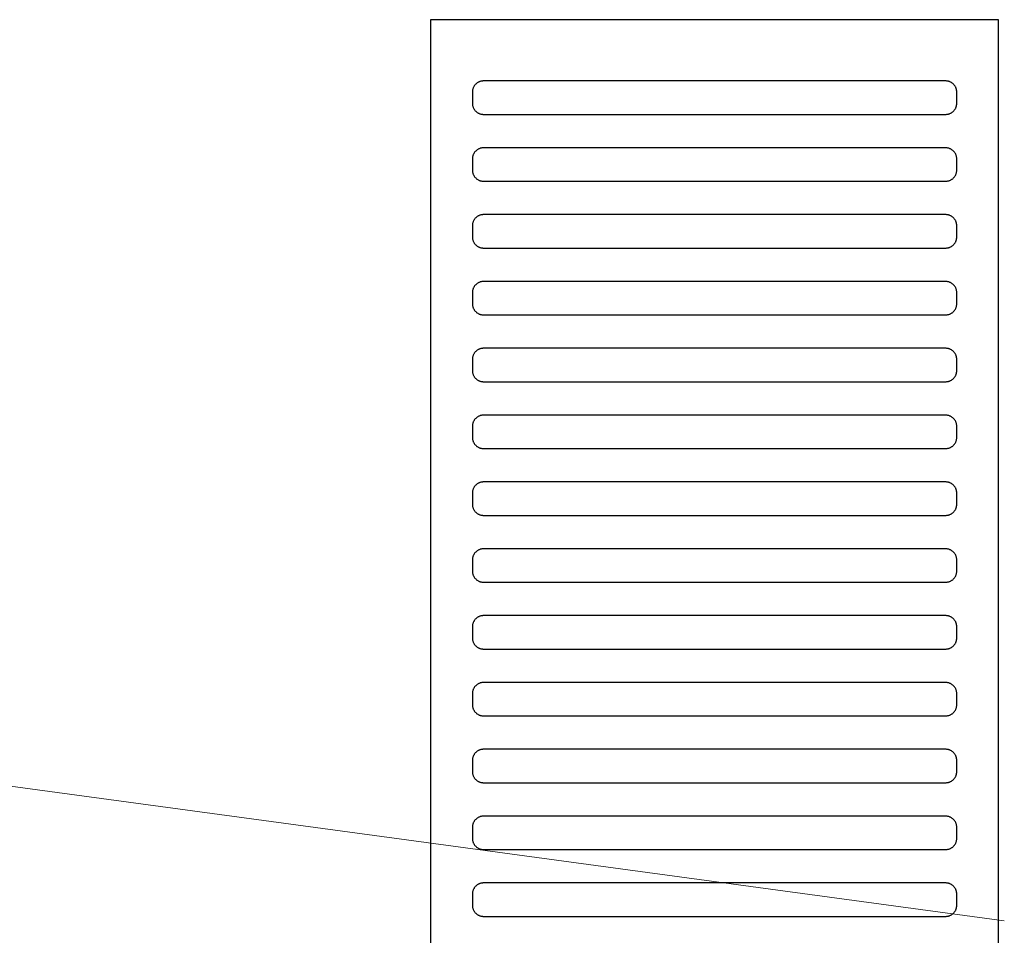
# Model space of a CAD drawing. Header units: millimetres. Extents: x -32221 to 212500, y 31663 to 93766.
# Tile 93 of 256: x 26449 to 26626, y 47165 to 47330. Entities that reach past the tile are written whole.
import ezdxf

# ---------------------------------------------------------------- set-up
doc = ezdxf.new("R2010")
doc.units = ezdxf.units.MM
doc.layers.add('kasetony', color=42, linetype='Continuous', lineweight=5)
doc.layers.add('Wyposazenie', color=250, linetype='Continuous')

msp = doc.modelspace()

# ---------------------------------------------------------------- linework, layer by layer
at = {"layer": 'kasetony'}
for p, q in [((26625.865, 47167.91), (25764.356, 47284.463)), ((25764.356, 47284.463), (26625.865, 47167.91)), ((26625.865, 47167.91), (25764.356, 47284.463))]:
    msp.add_line(p, q, dxfattribs=at)
at = {"layer": 'Wyposazenie'}
for points in [[(26624.827, 45814.742), (26624.827, 47329.701), (26522.827, 47329.701), (26522.827, 45814.742)], [(26615.327, 47312.701), (26615.43, 47312.704), (26615.531, 47312.712), (26615.631, 47312.724), (26615.73, 47312.742), (26615.827, 47312.764), (26615.921, 47312.791), (26616.014, 47312.823), (26616.105, 47312.859), (26616.194, 47312.899), (26616.28, 47312.943), (26616.364, 47312.991), (26616.445, 47313.043), (26616.523, 47313.099), (26616.599, 47313.158), (26616.671, 47313.221), (26616.741, 47313.288), (26616.807, 47313.357), (26616.87, 47313.43), (26616.929, 47313.505), (26616.985, 47313.584), (26617.037, 47313.665), (26617.085, 47313.749), (26617.13, 47313.835), (26617.17, 47313.923), (26617.206, 47314.014), (26617.237, 47314.107), (26617.264, 47314.202), (26617.286, 47314.299), (26617.304, 47314.397), (26617.317, 47314.497), (26617.324, 47314.599), (26617.327, 47314.701), (26617.327, 47316.701), (26617.324, 47316.804), (26617.317, 47316.906), (26617.304, 47317.006), (26617.286, 47317.104), (26617.264, 47317.201), (26617.237, 47317.296), (26617.206, 47317.389), (26617.17, 47317.479), (26617.13, 47317.568), (26617.085, 47317.654), (26617.037, 47317.738), (26616.985, 47317.819), (26616.929, 47317.898), (26616.87, 47317.973), (26616.807, 47318.046), (26616.741, 47318.115), (26616.671, 47318.181), (26616.599, 47318.244), (26616.523, 47318.304), (26616.445, 47318.36), (26616.364, 47318.412), (26616.28, 47318.46), (26616.194, 47318.504), (26616.105, 47318.544), (26616.014, 47318.58), (26615.921, 47318.611), (26615.827, 47318.638), (26615.73, 47318.661), (26615.631, 47318.678), (26615.531, 47318.691), (26615.43, 47318.699), (26615.327, 47318.701), (26532.327, 47318.701), (26532.224, 47318.699), (26532.123, 47318.691), (26532.023, 47318.678), (26531.924, 47318.661), (26531.828, 47318.638), (26531.733, 47318.611), (26531.64, 47318.58), (26531.549, 47318.544), (26531.46, 47318.504), (26531.374, 47318.46), (26531.29, 47318.412), (26531.209, 47318.36), (26531.131, 47318.304), (26531.055, 47318.244), (26530.983, 47318.181), (26530.913, 47318.115), (26530.847, 47318.046), (26530.784, 47317.973), (26530.725, 47317.898), (26530.669, 47317.819), (26530.617, 47317.738), (26530.569, 47317.654), (26530.524, 47317.568), (26530.484, 47317.479), (26530.448, 47317.389), (26530.417, 47317.296), (26530.39, 47317.201), (26530.368, 47317.104), (26530.35, 47317.006), (26530.337, 47316.906), (26530.33, 47316.804), (26530.327, 47316.701), (26530.327, 47314.701), (26530.33, 47314.599), (26530.337, 47314.497), (26530.35, 47314.397), (26530.368, 47314.299), (26530.39, 47314.202), (26530.417, 47314.107), (26530.448, 47314.014), (26530.484, 47313.923), (26530.524, 47313.835), (26530.569, 47313.749), (26530.617, 47313.665), (26530.669, 47313.584), (26530.725, 47313.505), (26530.784, 47313.43), (26530.847, 47313.357), (26530.913, 47313.288), (26530.983, 47313.221), (26531.055, 47313.158), (26531.131, 47313.099), (26531.209, 47313.043), (26531.29, 47312.991), (26531.374, 47312.943), (26531.46, 47312.899), (26531.549, 47312.859), (26531.64, 47312.823), (26531.733, 47312.791), (26531.828, 47312.764), (26531.924, 47312.742), (26532.023, 47312.724), (26532.123, 47312.712), (26532.224, 47312.704), (26532.327, 47312.701)], [(26615.327, 47300.701), (26615.43, 47300.704), (26615.531, 47300.712), (26615.631, 47300.724), (26615.73, 47300.742), (26615.827, 47300.764), (26615.921, 47300.791), (26616.014, 47300.823), (26616.105, 47300.859), (26616.194, 47300.899), (26616.28, 47300.943), (26616.364, 47300.991), (26616.445, 47301.043), (26616.523, 47301.099), (26616.599, 47301.158), (26616.671, 47301.221), (26616.741, 47301.288), (26616.807, 47301.357), (26616.87, 47301.43), (26616.929, 47301.505), (26616.985, 47301.584), (26617.037, 47301.665), (26617.085, 47301.749), (26617.13, 47301.835), (26617.17, 47301.923), (26617.206, 47302.014), (26617.237, 47302.107), (26617.264, 47302.202), (26617.286, 47302.299), (26617.304, 47302.397), (26617.317, 47302.497), (26617.324, 47302.599), (26617.327, 47302.701), (26617.327, 47304.701), (26617.324, 47304.804), (26617.317, 47304.906), (26617.304, 47305.006), (26617.286, 47305.104), (26617.264, 47305.201), (26617.237, 47305.296), (26617.206, 47305.389), (26617.17, 47305.479), (26617.13, 47305.568), (26617.085, 47305.654), (26617.037, 47305.738), (26616.985, 47305.819), (26616.929, 47305.898), (26616.87, 47305.973), (26616.807, 47306.046), (26616.741, 47306.115), (26616.671, 47306.181), (26616.599, 47306.244), (26616.523, 47306.304), (26616.445, 47306.36), (26616.364, 47306.412), (26616.28, 47306.46), (26616.194, 47306.504), (26616.105, 47306.544), (26616.014, 47306.58), (26615.921, 47306.611), (26615.827, 47306.638), (26615.73, 47306.661), (26615.631, 47306.678), (26615.531, 47306.691), (26615.43, 47306.699), (26615.327, 47306.701), (26532.327, 47306.701), (26532.224, 47306.699), (26532.123, 47306.691), (26532.023, 47306.678), (26531.924, 47306.661), (26531.828, 47306.638), (26531.733, 47306.611), (26531.64, 47306.58), (26531.549, 47306.544), (26531.46, 47306.504), (26531.374, 47306.46), (26531.29, 47306.412), (26531.209, 47306.36), (26531.131, 47306.304), (26531.055, 47306.244), (26530.983, 47306.181), (26530.913, 47306.115), (26530.847, 47306.046), (26530.784, 47305.973), (26530.725, 47305.898), (26530.669, 47305.819), (26530.617, 47305.738), (26530.569, 47305.654), (26530.524, 47305.568), (26530.484, 47305.479), (26530.448, 47305.389), (26530.417, 47305.296), (26530.39, 47305.201), (26530.368, 47305.104), (26530.35, 47305.006), (26530.337, 47304.906), (26530.33, 47304.804), (26530.327, 47304.701), (26530.327, 47302.701), (26530.33, 47302.599), (26530.337, 47302.497), (26530.35, 47302.397), (26530.368, 47302.299), (26530.39, 47302.202), (26530.417, 47302.107), (26530.448, 47302.014), (26530.484, 47301.923), (26530.524, 47301.835), (26530.569, 47301.749), (26530.617, 47301.665), (26530.669, 47301.584), (26530.725, 47301.505), (26530.784, 47301.43), (26530.847, 47301.357), (26530.913, 47301.288), (26530.983, 47301.221), (26531.055, 47301.158), (26531.131, 47301.099), (26531.209, 47301.043), (26531.29, 47300.991), (26531.374, 47300.943), (26531.46, 47300.899), (26531.549, 47300.859), (26531.64, 47300.823), (26531.733, 47300.791), (26531.828, 47300.764), (26531.924, 47300.742), (26532.023, 47300.724), (26532.123, 47300.712), (26532.224, 47300.704), (26532.327, 47300.701)], [(26615.327, 47288.701), (26615.43, 47288.704), (26615.531, 47288.712), (26615.631, 47288.724), (26615.73, 47288.742), (26615.827, 47288.764), (26615.921, 47288.791), (26616.014, 47288.823), (26616.105, 47288.859), (26616.194, 47288.899), (26616.28, 47288.943), (26616.364, 47288.991), (26616.445, 47289.043), (26616.523, 47289.099), (26616.599, 47289.158), (26616.671, 47289.221), (26616.741, 47289.288), (26616.807, 47289.357), (26616.87, 47289.43), (26616.929, 47289.505), (26616.985, 47289.584), (26617.037, 47289.665), (26617.085, 47289.749), (26617.13, 47289.835), (26617.17, 47289.923), (26617.206, 47290.014), (26617.237, 47290.107), (26617.264, 47290.202), (26617.286, 47290.299), (26617.304, 47290.397), (26617.317, 47290.497), (26617.324, 47290.599), (26617.327, 47290.701), (26617.327, 47292.701), (26617.324, 47292.804), (26617.317, 47292.906), (26617.304, 47293.006), (26617.286, 47293.104), (26617.264, 47293.201), (26617.237, 47293.296), (26617.206, 47293.389), (26617.17, 47293.479), (26617.13, 47293.568), (26617.085, 47293.654), (26617.037, 47293.738), (26616.985, 47293.819), (26616.929, 47293.898), (26616.87, 47293.973), (26616.807, 47294.046), (26616.741, 47294.115), (26616.671, 47294.181), (26616.599, 47294.244), (26616.523, 47294.304), (26616.445, 47294.36), (26616.364, 47294.412), (26616.28, 47294.46), (26616.194, 47294.504), (26616.105, 47294.544), (26616.014, 47294.58), (26615.921, 47294.611), (26615.827, 47294.638), (26615.73, 47294.661), (26615.631, 47294.678), (26615.531, 47294.691), (26615.43, 47294.699), (26615.327, 47294.701), (26532.327, 47294.701), (26532.224, 47294.699), (26532.123, 47294.691), (26532.023, 47294.678), (26531.924, 47294.661), (26531.828, 47294.638), (26531.733, 47294.611), (26531.64, 47294.58), (26531.549, 47294.544), (26531.46, 47294.504), (26531.374, 47294.46), (26531.29, 47294.412), (26531.209, 47294.36), (26531.131, 47294.304), (26531.055, 47294.244), (26530.983, 47294.181), (26530.913, 47294.115), (26530.847, 47294.046), (26530.784, 47293.973), (26530.725, 47293.898), (26530.669, 47293.819), (26530.617, 47293.738), (26530.569, 47293.654), (26530.524, 47293.568), (26530.484, 47293.479), (26530.448, 47293.389), (26530.417, 47293.296), (26530.39, 47293.201), (26530.368, 47293.104), (26530.35, 47293.006), (26530.337, 47292.906), (26530.33, 47292.804), (26530.327, 47292.701), (26530.327, 47290.701), (26530.33, 47290.599), (26530.337, 47290.497), (26530.35, 47290.397), (26530.368, 47290.299), (26530.39, 47290.202), (26530.417, 47290.107), (26530.448, 47290.014), (26530.484, 47289.923), (26530.524, 47289.835), (26530.569, 47289.749), (26530.617, 47289.665), (26530.669, 47289.584), (26530.725, 47289.505), (26530.784, 47289.43), (26530.847, 47289.357), (26530.913, 47289.288), (26530.983, 47289.221), (26531.055, 47289.158), (26531.131, 47289.099), (26531.209, 47289.043), (26531.29, 47288.991), (26531.374, 47288.943), (26531.46, 47288.899), (26531.549, 47288.859), (26531.64, 47288.823), (26531.733, 47288.791), (26531.828, 47288.764), (26531.924, 47288.742), (26532.023, 47288.724), (26532.123, 47288.712), (26532.224, 47288.704), (26532.327, 47288.701)], [(26615.327, 47276.701), (26615.43, 47276.704), (26615.531, 47276.712), (26615.631, 47276.724), (26615.73, 47276.742), (26615.827, 47276.764), (26615.921, 47276.791), (26616.014, 47276.823), (26616.105, 47276.859), (26616.194, 47276.899), (26616.28, 47276.943), (26616.364, 47276.991), (26616.445, 47277.043), (26616.523, 47277.099), (26616.599, 47277.158), (26616.671, 47277.221), (26616.741, 47277.288), (26616.807, 47277.357), (26616.87, 47277.43), (26616.929, 47277.505), (26616.985, 47277.584), (26617.037, 47277.665), (26617.085, 47277.749), (26617.13, 47277.835), (26617.17, 47277.923), (26617.206, 47278.014), (26617.237, 47278.107), (26617.264, 47278.202), (26617.286, 47278.299), (26617.304, 47278.397), (26617.317, 47278.497), (26617.324, 47278.599), (26617.327, 47278.701), (26617.327, 47280.701), (26617.324, 47280.804), (26617.317, 47280.906), (26617.304, 47281.006), (26617.286, 47281.104), (26617.264, 47281.201), (26617.237, 47281.296), (26617.206, 47281.389), (26617.17, 47281.479), (26617.13, 47281.568), (26617.085, 47281.654), (26617.037, 47281.738), (26616.985, 47281.819), (26616.929, 47281.898), (26616.87, 47281.973), (26616.807, 47282.046), (26616.741, 47282.115), (26616.671, 47282.181), (26616.599, 47282.244), (26616.523, 47282.304), (26616.445, 47282.36), (26616.364, 47282.412), (26616.28, 47282.46), (26616.194, 47282.504), (26616.105, 47282.544), (26616.014, 47282.58), (26615.921, 47282.611), (26615.827, 47282.638), (26615.73, 47282.661), (26615.631, 47282.678), (26615.531, 47282.691), (26615.43, 47282.699), (26615.327, 47282.701), (26532.327, 47282.701), (26532.224, 47282.699), (26532.123, 47282.691), (26532.023, 47282.678), (26531.924, 47282.661), (26531.828, 47282.638), (26531.733, 47282.611), (26531.64, 47282.58), (26531.549, 47282.544), (26531.46, 47282.504), (26531.374, 47282.46), (26531.29, 47282.412), (26531.209, 47282.36), (26531.131, 47282.304), (26531.055, 47282.244), (26530.983, 47282.181), (26530.913, 47282.115), (26530.847, 47282.046), (26530.784, 47281.973), (26530.725, 47281.898), (26530.669, 47281.819), (26530.617, 47281.738), (26530.569, 47281.654), (26530.524, 47281.568), (26530.484, 47281.479), (26530.448, 47281.389), (26530.417, 47281.296), (26530.39, 47281.201), (26530.368, 47281.104), (26530.35, 47281.006), (26530.337, 47280.906), (26530.33, 47280.804), (26530.327, 47280.701), (26530.327, 47278.701), (26530.33, 47278.599), (26530.337, 47278.497), (26530.35, 47278.397), (26530.368, 47278.299), (26530.39, 47278.202), (26530.417, 47278.107), (26530.448, 47278.014), (26530.484, 47277.923), (26530.524, 47277.835), (26530.569, 47277.749), (26530.617, 47277.665), (26530.669, 47277.584), (26530.725, 47277.505), (26530.784, 47277.43), (26530.847, 47277.357), (26530.913, 47277.288), (26530.983, 47277.221), (26531.055, 47277.158), (26531.131, 47277.099), (26531.209, 47277.043), (26531.29, 47276.991), (26531.374, 47276.943), (26531.46, 47276.899), (26531.549, 47276.859), (26531.64, 47276.823), (26531.733, 47276.791), (26531.828, 47276.764), (26531.924, 47276.742), (26532.023, 47276.724), (26532.123, 47276.712), (26532.224, 47276.704), (26532.327, 47276.701)], [(26615.327, 47264.701), (26615.43, 47264.704), (26615.531, 47264.712), (26615.631, 47264.724), (26615.73, 47264.742), (26615.827, 47264.764), (26615.921, 47264.791), (26616.014, 47264.823), (26616.105, 47264.859), (26616.194, 47264.899), (26616.28, 47264.943), (26616.364, 47264.991), (26616.445, 47265.043), (26616.523, 47265.099), (26616.599, 47265.158), (26616.671, 47265.221), (26616.741, 47265.288), (26616.807, 47265.357), (26616.87, 47265.43), (26616.929, 47265.505), (26616.985, 47265.584), (26617.037, 47265.665), (26617.085, 47265.749), (26617.13, 47265.835), (26617.17, 47265.923), (26617.206, 47266.014), (26617.237, 47266.107), (26617.264, 47266.202), (26617.286, 47266.299), (26617.304, 47266.397), (26617.317, 47266.497), (26617.324, 47266.599), (26617.327, 47266.701), (26617.327, 47268.701), (26617.324, 47268.804), (26617.317, 47268.906), (26617.304, 47269.006), (26617.286, 47269.104), (26617.264, 47269.201), (26617.237, 47269.296), (26617.206, 47269.389), (26617.17, 47269.479), (26617.13, 47269.568), (26617.085, 47269.654), (26617.037, 47269.738), (26616.985, 47269.819), (26616.929, 47269.898), (26616.87, 47269.973), (26616.807, 47270.046), (26616.741, 47270.115), (26616.671, 47270.181), (26616.599, 47270.244), (26616.523, 47270.304), (26616.445, 47270.36), (26616.364, 47270.412), (26616.28, 47270.46), (26616.194, 47270.504), (26616.105, 47270.544), (26616.014, 47270.58), (26615.921, 47270.611), (26615.827, 47270.638), (26615.73, 47270.661), (26615.631, 47270.678), (26615.531, 47270.691), (26615.43, 47270.699), (26615.327, 47270.701), (26532.327, 47270.701), (26532.224, 47270.699), (26532.123, 47270.691), (26532.023, 47270.678), (26531.924, 47270.661), (26531.828, 47270.638), (26531.733, 47270.611), (26531.64, 47270.58), (26531.549, 47270.544), (26531.46, 47270.504), (26531.374, 47270.46), (26531.29, 47270.412), (26531.209, 47270.36), (26531.131, 47270.304), (26531.055, 47270.244), (26530.983, 47270.181), (26530.913, 47270.115), (26530.847, 47270.046), (26530.784, 47269.973), (26530.725, 47269.898), (26530.669, 47269.819), (26530.617, 47269.738), (26530.569, 47269.654), (26530.524, 47269.568), (26530.484, 47269.479), (26530.448, 47269.389), (26530.417, 47269.296), (26530.39, 47269.201), (26530.368, 47269.104), (26530.35, 47269.006), (26530.337, 47268.906), (26530.33, 47268.804), (26530.327, 47268.701), (26530.327, 47266.701), (26530.33, 47266.599), (26530.337, 47266.497), (26530.35, 47266.397), (26530.368, 47266.299), (26530.39, 47266.202), (26530.417, 47266.107), (26530.448, 47266.014), (26530.484, 47265.923), (26530.524, 47265.835), (26530.569, 47265.749), (26530.617, 47265.665), (26530.669, 47265.584), (26530.725, 47265.505), (26530.784, 47265.43), (26530.847, 47265.357), (26530.913, 47265.288), (26530.983, 47265.221), (26531.055, 47265.158), (26531.131, 47265.099), (26531.209, 47265.043), (26531.29, 47264.991), (26531.374, 47264.943), (26531.46, 47264.899), (26531.549, 47264.859), (26531.64, 47264.823), (26531.733, 47264.791), (26531.828, 47264.764), (26531.924, 47264.742), (26532.023, 47264.724), (26532.123, 47264.712), (26532.224, 47264.704), (26532.327, 47264.701)], [(26615.327, 47252.701), (26615.43, 47252.704), (26615.531, 47252.712), (26615.631, 47252.724), (26615.73, 47252.742), (26615.827, 47252.764), (26615.921, 47252.791), (26616.014, 47252.823), (26616.105, 47252.859), (26616.194, 47252.899), (26616.28, 47252.943), (26616.364, 47252.991), (26616.445, 47253.043), (26616.523, 47253.099), (26616.599, 47253.158), (26616.671, 47253.221), (26616.741, 47253.288), (26616.807, 47253.357), (26616.87, 47253.43), (26616.929, 47253.505), (26616.985, 47253.584), (26617.037, 47253.665), (26617.085, 47253.749), (26617.13, 47253.835), (26617.17, 47253.923), (26617.206, 47254.014), (26617.237, 47254.107), (26617.264, 47254.202), (26617.286, 47254.299), (26617.304, 47254.397), (26617.317, 47254.497), (26617.324, 47254.599), (26617.327, 47254.701), (26617.327, 47256.701), (26617.324, 47256.804), (26617.317, 47256.906), (26617.304, 47257.006), (26617.286, 47257.104), (26617.264, 47257.201), (26617.237, 47257.296), (26617.206, 47257.389), (26617.17, 47257.479), (26617.13, 47257.568), (26617.085, 47257.654), (26617.037, 47257.738), (26616.985, 47257.819), (26616.929, 47257.898), (26616.87, 47257.973), (26616.807, 47258.046), (26616.741, 47258.115), (26616.671, 47258.181), (26616.599, 47258.244), (26616.523, 47258.304), (26616.445, 47258.36), (26616.364, 47258.412), (26616.28, 47258.46), (26616.194, 47258.504), (26616.105, 47258.544), (26616.014, 47258.58), (26615.921, 47258.611), (26615.827, 47258.638), (26615.73, 47258.661), (26615.631, 47258.678), (26615.531, 47258.691), (26615.43, 47258.699), (26615.327, 47258.701), (26532.327, 47258.701), (26532.224, 47258.699), (26532.123, 47258.691), (26532.023, 47258.678), (26531.924, 47258.661), (26531.828, 47258.638), (26531.733, 47258.611), (26531.64, 47258.58), (26531.549, 47258.544), (26531.46, 47258.504), (26531.374, 47258.46), (26531.29, 47258.412), (26531.209, 47258.36), (26531.131, 47258.304), (26531.055, 47258.244), (26530.983, 47258.181), (26530.913, 47258.115), (26530.847, 47258.046), (26530.784, 47257.973), (26530.725, 47257.898), (26530.669, 47257.819), (26530.617, 47257.738), (26530.569, 47257.654), (26530.524, 47257.568), (26530.484, 47257.479), (26530.448, 47257.389), (26530.417, 47257.296), (26530.39, 47257.201), (26530.368, 47257.104), (26530.35, 47257.006), (26530.337, 47256.906), (26530.33, 47256.804), (26530.327, 47256.701), (26530.327, 47254.701), (26530.33, 47254.599), (26530.337, 47254.497), (26530.35, 47254.397), (26530.368, 47254.299), (26530.39, 47254.202), (26530.417, 47254.107), (26530.448, 47254.014), (26530.484, 47253.923), (26530.524, 47253.835), (26530.569, 47253.749), (26530.617, 47253.665), (26530.669, 47253.584), (26530.725, 47253.505), (26530.784, 47253.43), (26530.847, 47253.357), (26530.913, 47253.288), (26530.983, 47253.221), (26531.055, 47253.158), (26531.131, 47253.099), (26531.209, 47253.043), (26531.29, 47252.991), (26531.374, 47252.943), (26531.46, 47252.899), (26531.549, 47252.859), (26531.64, 47252.823), (26531.733, 47252.791), (26531.828, 47252.764), (26531.924, 47252.742), (26532.023, 47252.724), (26532.123, 47252.712), (26532.224, 47252.704), (26532.327, 47252.701)], [(26615.327, 47240.701), (26615.43, 47240.704), (26615.531, 47240.712), (26615.631, 47240.724), (26615.73, 47240.742), (26615.827, 47240.764), (26615.921, 47240.791), (26616.014, 47240.823), (26616.105, 47240.859), (26616.194, 47240.899), (26616.28, 47240.943), (26616.364, 47240.991), (26616.445, 47241.043), (26616.523, 47241.099), (26616.599, 47241.158), (26616.671, 47241.221), (26616.741, 47241.288), (26616.807, 47241.357), (26616.87, 47241.43), (26616.929, 47241.505), (26616.985, 47241.584), (26617.037, 47241.665), (26617.085, 47241.749), (26617.13, 47241.835), (26617.17, 47241.923), (26617.206, 47242.014), (26617.237, 47242.107), (26617.264, 47242.202), (26617.286, 47242.299), (26617.304, 47242.397), (26617.317, 47242.497), (26617.324, 47242.599), (26617.327, 47242.701), (26617.327, 47244.701), (26617.324, 47244.804), (26617.317, 47244.906), (26617.304, 47245.006), (26617.286, 47245.104), (26617.264, 47245.201), (26617.237, 47245.296), (26617.206, 47245.389), (26617.17, 47245.479), (26617.13, 47245.568), (26617.085, 47245.654), (26617.037, 47245.738), (26616.985, 47245.819), (26616.929, 47245.898), (26616.87, 47245.973), (26616.807, 47246.046), (26616.741, 47246.115), (26616.671, 47246.181), (26616.599, 47246.244), (26616.523, 47246.304), (26616.445, 47246.36), (26616.364, 47246.412), (26616.28, 47246.46), (26616.194, 47246.504), (26616.105, 47246.544), (26616.014, 47246.58), (26615.921, 47246.611), (26615.827, 47246.638), (26615.73, 47246.661), (26615.631, 47246.678), (26615.531, 47246.691), (26615.43, 47246.699), (26615.327, 47246.701), (26532.327, 47246.701), (26532.224, 47246.699), (26532.123, 47246.691), (26532.023, 47246.678), (26531.924, 47246.661), (26531.828, 47246.638), (26531.733, 47246.611), (26531.64, 47246.58), (26531.549, 47246.544), (26531.46, 47246.504), (26531.374, 47246.46), (26531.29, 47246.412), (26531.209, 47246.36), (26531.131, 47246.304), (26531.055, 47246.244), (26530.983, 47246.181), (26530.913, 47246.115), (26530.847, 47246.046), (26530.784, 47245.973), (26530.725, 47245.898), (26530.669, 47245.819), (26530.617, 47245.738), (26530.569, 47245.654), (26530.524, 47245.568), (26530.484, 47245.479), (26530.448, 47245.389), (26530.417, 47245.296), (26530.39, 47245.201), (26530.368, 47245.104), (26530.35, 47245.006), (26530.337, 47244.906), (26530.33, 47244.804), (26530.327, 47244.701), (26530.327, 47242.701), (26530.33, 47242.599), (26530.337, 47242.497), (26530.35, 47242.397), (26530.368, 47242.299), (26530.39, 47242.202), (26530.417, 47242.107), (26530.448, 47242.014), (26530.484, 47241.923), (26530.524, 47241.835), (26530.569, 47241.749), (26530.617, 47241.665), (26530.669, 47241.584), (26530.725, 47241.505), (26530.784, 47241.43), (26530.847, 47241.357), (26530.913, 47241.288), (26530.983, 47241.221), (26531.055, 47241.158), (26531.131, 47241.099), (26531.209, 47241.043), (26531.29, 47240.991), (26531.374, 47240.943), (26531.46, 47240.899), (26531.549, 47240.859), (26531.64, 47240.823), (26531.733, 47240.791), (26531.828, 47240.764), (26531.924, 47240.742), (26532.023, 47240.724), (26532.123, 47240.712), (26532.224, 47240.704), (26532.327, 47240.701)], [(26615.327, 47228.701), (26615.43, 47228.704), (26615.531, 47228.712), (26615.631, 47228.724), (26615.73, 47228.742), (26615.827, 47228.764), (26615.921, 47228.791), (26616.014, 47228.823), (26616.105, 47228.859), (26616.194, 47228.899), (26616.28, 47228.943), (26616.364, 47228.991), (26616.445, 47229.043), (26616.523, 47229.099), (26616.599, 47229.158), (26616.671, 47229.221), (26616.741, 47229.288), (26616.807, 47229.357), (26616.87, 47229.43), (26616.929, 47229.505), (26616.985, 47229.584), (26617.037, 47229.665), (26617.085, 47229.749), (26617.13, 47229.835), (26617.17, 47229.923), (26617.206, 47230.014), (26617.237, 47230.107), (26617.264, 47230.202), (26617.286, 47230.299), (26617.304, 47230.397), (26617.317, 47230.497), (26617.324, 47230.599), (26617.327, 47230.701), (26617.327, 47232.701), (26617.324, 47232.804), (26617.317, 47232.906), (26617.304, 47233.006), (26617.286, 47233.104), (26617.264, 47233.201), (26617.237, 47233.296), (26617.206, 47233.389), (26617.17, 47233.479), (26617.13, 47233.568), (26617.085, 47233.654), (26617.037, 47233.738), (26616.985, 47233.819), (26616.929, 47233.898), (26616.87, 47233.973), (26616.807, 47234.046), (26616.741, 47234.115), (26616.671, 47234.181), (26616.599, 47234.244), (26616.523, 47234.304), (26616.445, 47234.36), (26616.364, 47234.412), (26616.28, 47234.46), (26616.194, 47234.504), (26616.105, 47234.544), (26616.014, 47234.58), (26615.921, 47234.611), (26615.827, 47234.638), (26615.73, 47234.661), (26615.631, 47234.678), (26615.531, 47234.691), (26615.43, 47234.699), (26615.327, 47234.701), (26532.327, 47234.701), (26532.224, 47234.699), (26532.123, 47234.691), (26532.023, 47234.678), (26531.924, 47234.661), (26531.828, 47234.638), (26531.733, 47234.611), (26531.64, 47234.58), (26531.549, 47234.544), (26531.46, 47234.504), (26531.374, 47234.46), (26531.29, 47234.412), (26531.209, 47234.36), (26531.131, 47234.304), (26531.055, 47234.244), (26530.983, 47234.181), (26530.913, 47234.115), (26530.847, 47234.046), (26530.784, 47233.973), (26530.725, 47233.898), (26530.669, 47233.819), (26530.617, 47233.738), (26530.569, 47233.654), (26530.524, 47233.568), (26530.484, 47233.479), (26530.448, 47233.389), (26530.417, 47233.296), (26530.39, 47233.201), (26530.368, 47233.104), (26530.35, 47233.006), (26530.337, 47232.906), (26530.33, 47232.804), (26530.327, 47232.701), (26530.327, 47230.701), (26530.33, 47230.599), (26530.337, 47230.497), (26530.35, 47230.397), (26530.368, 47230.299), (26530.39, 47230.202), (26530.417, 47230.107), (26530.448, 47230.014), (26530.484, 47229.923), (26530.524, 47229.835), (26530.569, 47229.749), (26530.617, 47229.665), (26530.669, 47229.584), (26530.725, 47229.505), (26530.784, 47229.43), (26530.847, 47229.357), (26530.913, 47229.288), (26530.983, 47229.221), (26531.055, 47229.158), (26531.131, 47229.099), (26531.209, 47229.043), (26531.29, 47228.991), (26531.374, 47228.943), (26531.46, 47228.899), (26531.549, 47228.859), (26531.64, 47228.823), (26531.733, 47228.791), (26531.828, 47228.764), (26531.924, 47228.742), (26532.023, 47228.724), (26532.123, 47228.712), (26532.224, 47228.704), (26532.327, 47228.701)], [(26615.327, 47216.701), (26615.43, 47216.704), (26615.531, 47216.712), (26615.631, 47216.724), (26615.73, 47216.742), (26615.827, 47216.764), (26615.921, 47216.791), (26616.014, 47216.823), (26616.105, 47216.859), (26616.194, 47216.899), (26616.28, 47216.943), (26616.364, 47216.991), (26616.445, 47217.043), (26616.523, 47217.099), (26616.599, 47217.158), (26616.671, 47217.221), (26616.741, 47217.288), (26616.807, 47217.357), (26616.87, 47217.43), (26616.929, 47217.505), (26616.985, 47217.584), (26617.037, 47217.665), (26617.085, 47217.749), (26617.13, 47217.835), (26617.17, 47217.923), (26617.206, 47218.014), (26617.237, 47218.107), (26617.264, 47218.202), (26617.286, 47218.299), (26617.304, 47218.397), (26617.317, 47218.497), (26617.324, 47218.599), (26617.327, 47218.701), (26617.327, 47220.701), (26617.324, 47220.804), (26617.317, 47220.906), (26617.304, 47221.006), (26617.286, 47221.104), (26617.264, 47221.201), (26617.237, 47221.296), (26617.206, 47221.389), (26617.17, 47221.479), (26617.13, 47221.568), (26617.085, 47221.654), (26617.037, 47221.738), (26616.985, 47221.819), (26616.929, 47221.898), (26616.87, 47221.973), (26616.807, 47222.046), (26616.741, 47222.115), (26616.671, 47222.181), (26616.599, 47222.244), (26616.523, 47222.304), (26616.445, 47222.36), (26616.364, 47222.412), (26616.28, 47222.46), (26616.194, 47222.504), (26616.105, 47222.544), (26616.014, 47222.58), (26615.921, 47222.611), (26615.827, 47222.638), (26615.73, 47222.661), (26615.631, 47222.678), (26615.531, 47222.691), (26615.43, 47222.699), (26615.327, 47222.701), (26532.327, 47222.701), (26532.224, 47222.699), (26532.123, 47222.691), (26532.023, 47222.678), (26531.924, 47222.661), (26531.828, 47222.638), (26531.733, 47222.611), (26531.64, 47222.58), (26531.549, 47222.544), (26531.46, 47222.504), (26531.374, 47222.46), (26531.29, 47222.412), (26531.209, 47222.36), (26531.131, 47222.304), (26531.055, 47222.244), (26530.983, 47222.181), (26530.913, 47222.115), (26530.847, 47222.046), (26530.784, 47221.973), (26530.725, 47221.898), (26530.669, 47221.819), (26530.617, 47221.738), (26530.569, 47221.654), (26530.524, 47221.568), (26530.484, 47221.479), (26530.448, 47221.389), (26530.417, 47221.296), (26530.39, 47221.201), (26530.368, 47221.104), (26530.35, 47221.006), (26530.337, 47220.906), (26530.33, 47220.804), (26530.327, 47220.701), (26530.327, 47218.701), (26530.33, 47218.599), (26530.337, 47218.497), (26530.35, 47218.397), (26530.368, 47218.299), (26530.39, 47218.202), (26530.417, 47218.107), (26530.448, 47218.014), (26530.484, 47217.923), (26530.524, 47217.835), (26530.569, 47217.749), (26530.617, 47217.665), (26530.669, 47217.584), (26530.725, 47217.505), (26530.784, 47217.43), (26530.847, 47217.357), (26530.913, 47217.288), (26530.983, 47217.221), (26531.055, 47217.158), (26531.131, 47217.099), (26531.209, 47217.043), (26531.29, 47216.991), (26531.374, 47216.943), (26531.46, 47216.899), (26531.549, 47216.859), (26531.64, 47216.823), (26531.733, 47216.791), (26531.828, 47216.764), (26531.924, 47216.742), (26532.023, 47216.724), (26532.123, 47216.712), (26532.224, 47216.704), (26532.327, 47216.701)], [(26615.327, 47204.701), (26615.43, 47204.704), (26615.531, 47204.712), (26615.631, 47204.724), (26615.73, 47204.742), (26615.827, 47204.764), (26615.921, 47204.791), (26616.014, 47204.823), (26616.105, 47204.859), (26616.194, 47204.899), (26616.28, 47204.943), (26616.364, 47204.991), (26616.445, 47205.043), (26616.523, 47205.099), (26616.599, 47205.158), (26616.671, 47205.221), (26616.741, 47205.288), (26616.807, 47205.357), (26616.87, 47205.43), (26616.929, 47205.505), (26616.985, 47205.584), (26617.037, 47205.665), (26617.085, 47205.749), (26617.13, 47205.835), (26617.17, 47205.923), (26617.206, 47206.014), (26617.237, 47206.107), (26617.264, 47206.202), (26617.286, 47206.299), (26617.304, 47206.397), (26617.317, 47206.497), (26617.324, 47206.599), (26617.327, 47206.701), (26617.327, 47208.701), (26617.324, 47208.804), (26617.317, 47208.906), (26617.304, 47209.006), (26617.286, 47209.104), (26617.264, 47209.201), (26617.237, 47209.296), (26617.206, 47209.389), (26617.17, 47209.479), (26617.13, 47209.568), (26617.085, 47209.654), (26617.037, 47209.738), (26616.985, 47209.819), (26616.929, 47209.898), (26616.87, 47209.973), (26616.807, 47210.046), (26616.741, 47210.115), (26616.671, 47210.181), (26616.599, 47210.244), (26616.523, 47210.304), (26616.445, 47210.36), (26616.364, 47210.412), (26616.28, 47210.46), (26616.194, 47210.504), (26616.105, 47210.544), (26616.014, 47210.58), (26615.921, 47210.611), (26615.827, 47210.638), (26615.73, 47210.661), (26615.631, 47210.678), (26615.531, 47210.691), (26615.43, 47210.699), (26615.327, 47210.701), (26532.327, 47210.701), (26532.224, 47210.699), (26532.123, 47210.691), (26532.023, 47210.678), (26531.924, 47210.661), (26531.828, 47210.638), (26531.733, 47210.611), (26531.64, 47210.58), (26531.549, 47210.544), (26531.46, 47210.504), (26531.374, 47210.46), (26531.29, 47210.412), (26531.209, 47210.36), (26531.131, 47210.304), (26531.055, 47210.244), (26530.983, 47210.181), (26530.913, 47210.115), (26530.847, 47210.046), (26530.784, 47209.973), (26530.725, 47209.898), (26530.669, 47209.819), (26530.617, 47209.738), (26530.569, 47209.654), (26530.524, 47209.568), (26530.484, 47209.479), (26530.448, 47209.389), (26530.417, 47209.296), (26530.39, 47209.201), (26530.368, 47209.104), (26530.35, 47209.006), (26530.337, 47208.906), (26530.33, 47208.804), (26530.327, 47208.701), (26530.327, 47206.701), (26530.33, 47206.599), (26530.337, 47206.497), (26530.35, 47206.397), (26530.368, 47206.299), (26530.39, 47206.202), (26530.417, 47206.107), (26530.448, 47206.014), (26530.484, 47205.923), (26530.524, 47205.835), (26530.569, 47205.749), (26530.617, 47205.665), (26530.669, 47205.584), (26530.725, 47205.505), (26530.784, 47205.43), (26530.847, 47205.357), (26530.913, 47205.288), (26530.983, 47205.221), (26531.055, 47205.158), (26531.131, 47205.099), (26531.209, 47205.043), (26531.29, 47204.991), (26531.374, 47204.943), (26531.46, 47204.899), (26531.549, 47204.859), (26531.64, 47204.823), (26531.733, 47204.791), (26531.828, 47204.764), (26531.924, 47204.742), (26532.023, 47204.724), (26532.123, 47204.712), (26532.224, 47204.704), (26532.327, 47204.701)], [(26615.327, 47192.701), (26615.43, 47192.704), (26615.531, 47192.712), (26615.631, 47192.724), (26615.73, 47192.742), (26615.827, 47192.764), (26615.921, 47192.791), (26616.014, 47192.823), (26616.105, 47192.859), (26616.194, 47192.899), (26616.28, 47192.943), (26616.364, 47192.991), (26616.445, 47193.043), (26616.523, 47193.099), (26616.599, 47193.158), (26616.671, 47193.221), (26616.741, 47193.288), (26616.807, 47193.357), (26616.87, 47193.43), (26616.929, 47193.505), (26616.985, 47193.584), (26617.037, 47193.665), (26617.085, 47193.749), (26617.13, 47193.835), (26617.17, 47193.923), (26617.206, 47194.014), (26617.237, 47194.107), (26617.264, 47194.202), (26617.286, 47194.299), (26617.304, 47194.397), (26617.317, 47194.497), (26617.324, 47194.599), (26617.327, 47194.701), (26617.327, 47196.701), (26617.324, 47196.804), (26617.317, 47196.906), (26617.304, 47197.006), (26617.286, 47197.104), (26617.264, 47197.201), (26617.237, 47197.296), (26617.206, 47197.389), (26617.17, 47197.479), (26617.13, 47197.568), (26617.085, 47197.654), (26617.037, 47197.738), (26616.985, 47197.819), (26616.929, 47197.898), (26616.87, 47197.973), (26616.807, 47198.046), (26616.741, 47198.115), (26616.671, 47198.181), (26616.599, 47198.244), (26616.523, 47198.304), (26616.445, 47198.36), (26616.364, 47198.412), (26616.28, 47198.46), (26616.194, 47198.504), (26616.105, 47198.544), (26616.014, 47198.58), (26615.921, 47198.611), (26615.827, 47198.638), (26615.73, 47198.661), (26615.631, 47198.678), (26615.531, 47198.691), (26615.43, 47198.699), (26615.327, 47198.701), (26532.327, 47198.701), (26532.224, 47198.699), (26532.123, 47198.691), (26532.023, 47198.678), (26531.924, 47198.661), (26531.828, 47198.638), (26531.733, 47198.611), (26531.64, 47198.58), (26531.549, 47198.544), (26531.46, 47198.504), (26531.374, 47198.46), (26531.29, 47198.412), (26531.209, 47198.36), (26531.131, 47198.304), (26531.055, 47198.244), (26530.983, 47198.181), (26530.913, 47198.115), (26530.847, 47198.046), (26530.784, 47197.973), (26530.725, 47197.898), (26530.669, 47197.819), (26530.617, 47197.738), (26530.569, 47197.654), (26530.524, 47197.568), (26530.484, 47197.479), (26530.448, 47197.389), (26530.417, 47197.296), (26530.39, 47197.201), (26530.368, 47197.104), (26530.35, 47197.006), (26530.337, 47196.906), (26530.33, 47196.804), (26530.327, 47196.701), (26530.327, 47194.701), (26530.33, 47194.599), (26530.337, 47194.497), (26530.35, 47194.397), (26530.368, 47194.299), (26530.39, 47194.202), (26530.417, 47194.107), (26530.448, 47194.014), (26530.484, 47193.923), (26530.524, 47193.835), (26530.569, 47193.749), (26530.617, 47193.665), (26530.669, 47193.584), (26530.725, 47193.505), (26530.784, 47193.43), (26530.847, 47193.357), (26530.913, 47193.288), (26530.983, 47193.221), (26531.055, 47193.158), (26531.131, 47193.099), (26531.209, 47193.043), (26531.29, 47192.991), (26531.374, 47192.943), (26531.46, 47192.899), (26531.549, 47192.859), (26531.64, 47192.823), (26531.733, 47192.791), (26531.828, 47192.764), (26531.924, 47192.742), (26532.023, 47192.724), (26532.123, 47192.712), (26532.224, 47192.704), (26532.327, 47192.701)], [(26615.327, 47180.701), (26615.43, 47180.704), (26615.531, 47180.712), (26615.631, 47180.724), (26615.73, 47180.742), (26615.827, 47180.764), (26615.921, 47180.791), (26616.014, 47180.823), (26616.105, 47180.859), (26616.194, 47180.899), (26616.28, 47180.943), (26616.364, 47180.991), (26616.445, 47181.043), (26616.523, 47181.099), (26616.599, 47181.158), (26616.671, 47181.221), (26616.741, 47181.288), (26616.807, 47181.357), (26616.87, 47181.43), (26616.929, 47181.505), (26616.985, 47181.584), (26617.037, 47181.665), (26617.085, 47181.749), (26617.13, 47181.835), (26617.17, 47181.923), (26617.206, 47182.014), (26617.237, 47182.107), (26617.264, 47182.202), (26617.286, 47182.299), (26617.304, 47182.397), (26617.317, 47182.497), (26617.324, 47182.599), (26617.327, 47182.701), (26617.327, 47184.701), (26617.324, 47184.804), (26617.317, 47184.906), (26617.304, 47185.006), (26617.286, 47185.104), (26617.264, 47185.201), (26617.237, 47185.296), (26617.206, 47185.389), (26617.17, 47185.479), (26617.13, 47185.568), (26617.085, 47185.654), (26617.037, 47185.738), (26616.985, 47185.819), (26616.929, 47185.898), (26616.87, 47185.973), (26616.807, 47186.046), (26616.741, 47186.115), (26616.671, 47186.181), (26616.599, 47186.244), (26616.523, 47186.304), (26616.445, 47186.36), (26616.364, 47186.412), (26616.28, 47186.46), (26616.194, 47186.504), (26616.105, 47186.544), (26616.014, 47186.58), (26615.921, 47186.611), (26615.827, 47186.638), (26615.73, 47186.661), (26615.631, 47186.678), (26615.531, 47186.691), (26615.43, 47186.699), (26615.327, 47186.701), (26532.327, 47186.701), (26532.224, 47186.699), (26532.123, 47186.691), (26532.023, 47186.678), (26531.924, 47186.661), (26531.828, 47186.638), (26531.733, 47186.611), (26531.64, 47186.58), (26531.549, 47186.544), (26531.46, 47186.504), (26531.374, 47186.46), (26531.29, 47186.412), (26531.209, 47186.36), (26531.131, 47186.304), (26531.055, 47186.244), (26530.983, 47186.181), (26530.913, 47186.115), (26530.847, 47186.046), (26530.784, 47185.973), (26530.725, 47185.898), (26530.669, 47185.819), (26530.617, 47185.738), (26530.569, 47185.654), (26530.524, 47185.568), (26530.484, 47185.479), (26530.448, 47185.389), (26530.417, 47185.296), (26530.39, 47185.201), (26530.368, 47185.104), (26530.35, 47185.006), (26530.337, 47184.906), (26530.33, 47184.804), (26530.327, 47184.701), (26530.327, 47182.701), (26530.33, 47182.599), (26530.337, 47182.497), (26530.35, 47182.397), (26530.368, 47182.299), (26530.39, 47182.202), (26530.417, 47182.107), (26530.448, 47182.014), (26530.484, 47181.923), (26530.524, 47181.835), (26530.569, 47181.749), (26530.617, 47181.665), (26530.669, 47181.584), (26530.725, 47181.505), (26530.784, 47181.43), (26530.847, 47181.357), (26530.913, 47181.288), (26530.983, 47181.221), (26531.055, 47181.158), (26531.131, 47181.099), (26531.209, 47181.043), (26531.29, 47180.991), (26531.374, 47180.943), (26531.46, 47180.899), (26531.549, 47180.859), (26531.64, 47180.823), (26531.733, 47180.791), (26531.828, 47180.764), (26531.924, 47180.742), (26532.023, 47180.724), (26532.123, 47180.712), (26532.224, 47180.704), (26532.327, 47180.701)], [(26615.327, 47168.701), (26615.43, 47168.704), (26615.531, 47168.712), (26615.631, 47168.724), (26615.73, 47168.742), (26615.827, 47168.764), (26615.921, 47168.791), (26616.014, 47168.823), (26616.105, 47168.859), (26616.194, 47168.899), (26616.28, 47168.943), (26616.364, 47168.991), (26616.445, 47169.043), (26616.523, 47169.099), (26616.599, 47169.158), (26616.671, 47169.221), (26616.741, 47169.288), (26616.807, 47169.357), (26616.87, 47169.43), (26616.929, 47169.505), (26616.985, 47169.584), (26617.037, 47169.665), (26617.085, 47169.749), (26617.13, 47169.835), (26617.17, 47169.923), (26617.206, 47170.014), (26617.237, 47170.107), (26617.264, 47170.202), (26617.286, 47170.299), (26617.304, 47170.397), (26617.317, 47170.497), (26617.324, 47170.599), (26617.327, 47170.701), (26617.327, 47172.701), (26617.324, 47172.804), (26617.317, 47172.906), (26617.304, 47173.006), (26617.286, 47173.104), (26617.264, 47173.201), (26617.237, 47173.296), (26617.206, 47173.389), (26617.17, 47173.479), (26617.13, 47173.568), (26617.085, 47173.654), (26617.037, 47173.738), (26616.985, 47173.819), (26616.929, 47173.898), (26616.87, 47173.973), (26616.807, 47174.046), (26616.741, 47174.115), (26616.671, 47174.181), (26616.599, 47174.244), (26616.523, 47174.304), (26616.445, 47174.36), (26616.364, 47174.412), (26616.28, 47174.46), (26616.194, 47174.504), (26616.105, 47174.544), (26616.014, 47174.58), (26615.921, 47174.611), (26615.827, 47174.638), (26615.73, 47174.661), (26615.631, 47174.678), (26615.531, 47174.691), (26615.43, 47174.699), (26615.327, 47174.701), (26532.327, 47174.701), (26532.224, 47174.699), (26532.123, 47174.691), (26532.023, 47174.678), (26531.924, 47174.661), (26531.828, 47174.638), (26531.733, 47174.611), (26531.64, 47174.58), (26531.549, 47174.544), (26531.46, 47174.504), (26531.374, 47174.46), (26531.29, 47174.412), (26531.209, 47174.36), (26531.131, 47174.304), (26531.055, 47174.244), (26530.983, 47174.181), (26530.913, 47174.115), (26530.847, 47174.046), (26530.784, 47173.973), (26530.725, 47173.898), (26530.669, 47173.819), (26530.617, 47173.738), (26530.569, 47173.654), (26530.524, 47173.568), (26530.484, 47173.479), (26530.448, 47173.389), (26530.417, 47173.296), (26530.39, 47173.201), (26530.368, 47173.104), (26530.35, 47173.006), (26530.337, 47172.906), (26530.33, 47172.804), (26530.327, 47172.701), (26530.327, 47170.701), (26530.33, 47170.599), (26530.337, 47170.497), (26530.35, 47170.397), (26530.368, 47170.299), (26530.39, 47170.202), (26530.417, 47170.107), (26530.448, 47170.014), (26530.484, 47169.923), (26530.524, 47169.835), (26530.569, 47169.749), (26530.617, 47169.665), (26530.669, 47169.584), (26530.725, 47169.505), (26530.784, 47169.43), (26530.847, 47169.357), (26530.913, 47169.288), (26530.983, 47169.221), (26531.055, 47169.158), (26531.131, 47169.099), (26531.209, 47169.043), (26531.29, 47168.991), (26531.374, 47168.943), (26531.46, 47168.899), (26531.549, 47168.859), (26531.64, 47168.823), (26531.733, 47168.791), (26531.828, 47168.764), (26531.924, 47168.742), (26532.023, 47168.724), (26532.123, 47168.712), (26532.224, 47168.704), (26532.327, 47168.701)]]:
    msp.add_lwpolyline(points, close=True, dxfattribs=at)

doc.saveas('drawing.dxf')
